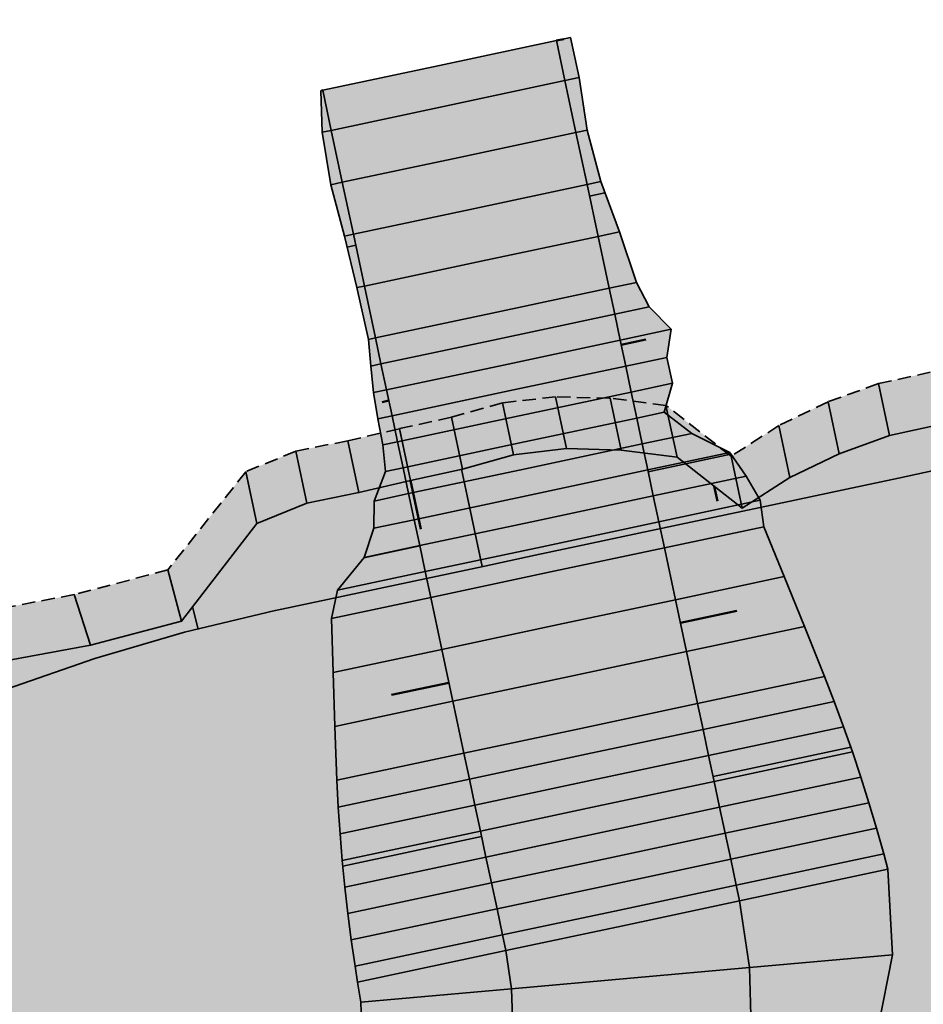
# Model space of a CAD drawing. Header units: metres. Extents: x 203098 to 221755, y 395694 to 403071.
# Tile 37 of 72: x 204252 to 204269, y 395814 to 395832. Entities that reach past the tile are written whole.
import ezdxf

# ---------------------------------------------------------------- set-up
doc = ezdxf.new("R2010")
doc.units = ezdxf.units.M
doc.linetypes.add('DASHED2', pattern=[0.375, 0.25, -0.125])
doc.layers.add('C3D-CORRIDOR', color=7, linetype='Continuous')
for name, color, linetype, lineweight in [('N-WA-GR-GRAS-V', 61, 'Continuous', 18), ('N-WA-GW-AFWERKEN_INZAAIEN-G', 60, 'Continuous', 35), ('N-WA-GW-DIJK_KRUIN_BINNEN-G', 90, 'Continuous', 35), ('N-WA-GW-DIJK_KRUIN_BUITEN-G', 90, 'Continuous', 35), ('N-WA-GW-DIJK_TEEN_BINNEN-G', 90, 'Continuous', 35), ('N-WA-GW-DIJK_TEEN_BUITEN-G', 90, 'Continuous', 35), ('N-WA-GW-WATERBODEM-G', 122, 'Continuous', 35), ('N-WA-KG-ONDERHOUDGRENS_WATERSCHAP-G', 170, 'DASHED2', 35), ('N-WA-VH-VERHARDING_GRASBETONSTEEN-G', 102, 'Continuous', 35), ('N-WA-VH-VERHARDING_GRASBETONSTEEN-V', 75, 'Continuous', 18)]:
    doc.layers.add(name, color=color, linetype=linetype, lineweight=lineweight)
doc.layers.add('N-WA-GW-WATERBODEM-V', color=7, linetype='Continuous', lineweight=35, true_color=0x00cc99)

# ---------------------------------------------------------------- blocks, each defined once
blk = doc.blocks.new('*U381')
at = {"layer": 'N-WA-GR-GRAS-V', "linetype": 'Continuous', "lineweight": 18}
for points in [[(204262.379, 395831.735), (204262.542, 395830.98), (204262.694, 395829.99), (204262.95, 395829.022), (204263.3, 395828.074), (204263.62, 395827.119), (204263.859, 395826.659), (204264.276, 395826.237), (204264.196, 395825.708), (204264.304, 395825.22), (204264.147, 395824.676), (204264.665, 395824.275), (204265.38, 395823.916), (204265.691, 395823.471), (204265.95, 395823.015), (204266.019, 395822.518), (204266.402, 395821.577), (204266.786, 395820.637), (204267.167, 395819.695), (204267.348, 395819.223), (204267.522, 395818.748), (204267.689, 395818.273), (204267.848, 395817.795), (204267.999, 395817.316), (204268.143, 395816.836), (204268.28, 395816.354), (204268.359, 395816.063), (204265.564, 395815.468), (204265.502, 395815.762), (204265.398, 395816.251), (204265.293, 395816.741), (204265.189, 395817.23), (204265.085, 395817.719), (204264.981, 395818.208), (204264.877, 395818.697), (204264.773, 395819.186), (204264.565, 395820.164), (204264.357, 395821.142), (204264.149, 395822.12), (204264.045, 395822.609), (204263.94, 395823.098), (204263.836, 395823.587), (204263.732, 395824.076), (204263.628, 395824.565), (204263.524, 395825.054), (204263.42, 395825.543), (204263.316, 395826.032), (204263.212, 395826.521), (204263.108, 395827.011), (204262.9, 395827.989), (204262.691, 395828.967), (204262.483, 395829.945), (204262.275, 395830.923), (204262.114, 395831.679), (204262.379, 395831.735)], [(204257.713, 395830.742), (204257.874, 395829.986), (204258.082, 395829.008), (204258.29, 395828.03), (204258.498, 395827.052), (204258.706, 395826.074), (204258.81, 395825.585), (204258.915, 395825.096), (204259.019, 395824.607), (204259.123, 395824.118), (204259.227, 395823.629), (204259.331, 395823.14), (204259.435, 395822.65), (204259.539, 395822.161), (204259.643, 395821.672), (204259.747, 395821.183), (204259.955, 395820.205), (204260.163, 395819.227), (204260.372, 395818.249), (204260.476, 395817.76), (204260.58, 395817.271), (204260.684, 395816.782), (204260.788, 395816.293), (204260.892, 395815.804), (204260.996, 395815.315), (204261.1, 395814.826), (204261.163, 395814.531), (204258.368, 395813.936), (204258.322, 395814.234), (204258.25, 395814.73), (204258.186, 395815.228), (204258.13, 395815.727), (204258.081, 395816.228), (204258.039, 395816.73), (204258.005, 395817.234), (204257.978, 395817.74), (204257.942, 395818.754), (204257.91, 395819.77), (204257.876, 395820.785), (204257.991, 395821.321), (204258.493, 395821.939), (204258.678, 395822.489), (204258.679, 395823.001), (204258.896, 395823.558), (204258.845, 395824.058), (204258.752, 395824.55), (204258.671, 395825.044), (204258.616, 395825.543), (204258.572, 395826.045), (204258.356, 395827.022), (204258.123, 395827.995), (204257.863, 395828.961), (204257.705, 395829.95), (204257.675, 395830.734), (204257.713, 395830.742)], [(204268.359, 395816.063), (204268.448, 395814.449), (204268.132, 395812.862), (204267.438, 395812.039), (204266.934, 395811.476), (204265.803, 395810.315), (204265.63, 395810.15), (204265.343, 395810.237), (204265.399, 395810.429), (204265.67, 395811.672), (204265.74, 395812.213), (204265.789, 395812.939), (204265.753, 395814.21), (204265.564, 395815.468), (204268.359, 395816.063)], [(204261.163, 395814.531), (204261.271, 395813.812), (204261.291, 395813.086), (204261.263, 395812.671), (204261.223, 395812.362), (204261.069, 395811.652), (204261.037, 395811.542), (204258.317, 395812.366), (204258.334, 395812.424), (204258.414, 395812.798), (204258.434, 395812.961), (204258.446, 395813.179), (204258.43, 395813.56), (204258.368, 395813.936), (204261.163, 395814.531)]]:
    blk.add_hatch(color=61, dxfattribs=at).paths.add_polyline_path(points, flags=0)
at = {"layer": 'N-WA-VH-VERHARDING_GRASBETONSTEEN-V', "linetype": 'Continuous', "lineweight": 18}
for points in [[(204262.114, 395831.679), (204262.275, 395830.923), (204262.483, 395829.945), (204262.691, 395828.967), (204262.9, 395827.989), (204263.108, 395827.011), (204263.212, 395826.521), (204263.316, 395826.032), (204263.42, 395825.543), (204263.524, 395825.054), (204263.628, 395824.565), (204263.732, 395824.076), (204263.836, 395823.587), (204263.94, 395823.098), (204264.045, 395822.609), (204264.149, 395822.12), (204264.357, 395821.142), (204264.565, 395820.164), (204264.773, 395819.186), (204264.877, 395818.697), (204264.981, 395818.208), (204265.085, 395817.719), (204265.189, 395817.23), (204265.293, 395816.741), (204265.398, 395816.251), (204265.502, 395815.762), (204265.564, 395815.468), (204263.364, 395814.999), (204263.301, 395815.294), (204263.197, 395815.783), (204263.093, 395816.272), (204262.989, 395816.761), (204262.885, 395817.25), (204262.781, 395817.739), (204262.676, 395818.228), (204262.572, 395818.717), (204262.364, 395819.696), (204262.156, 395820.674), (204261.948, 395821.652), (204261.844, 395822.141), (204261.74, 395822.63), (204261.636, 395823.119), (204261.532, 395823.608), (204261.427, 395824.097), (204261.323, 395824.586), (204261.219, 395825.075), (204261.115, 395825.564), (204261.011, 395826.053), (204260.907, 395826.542), (204260.699, 395827.52), (204260.491, 395828.498), (204260.283, 395829.476), (204260.074, 395830.455), (204259.914, 395831.21), (204262.114, 395831.679)], [(204259.914, 395831.21), (204260.074, 395830.455), (204260.283, 395829.476), (204260.491, 395828.498), (204260.699, 395827.52), (204260.907, 395826.542), (204261.011, 395826.053), (204261.115, 395825.564), (204261.219, 395825.075), (204261.323, 395824.586), (204261.427, 395824.097), (204261.532, 395823.608), (204261.636, 395823.119), (204261.74, 395822.63), (204261.844, 395822.141), (204261.948, 395821.652), (204262.156, 395820.674), (204262.364, 395819.696), (204262.572, 395818.717), (204262.676, 395818.228), (204262.781, 395817.739), (204262.885, 395817.25), (204262.989, 395816.761), (204263.093, 395816.272), (204263.197, 395815.783), (204263.301, 395815.294), (204263.364, 395814.999), (204261.163, 395814.531), (204261.1, 395814.826), (204260.996, 395815.315), (204260.892, 395815.804), (204260.788, 395816.293), (204260.684, 395816.782), (204260.58, 395817.271), (204260.476, 395817.76), (204260.372, 395818.249), (204260.163, 395819.227), (204259.955, 395820.205), (204259.747, 395821.183), (204259.643, 395821.672), (204259.539, 395822.161), (204259.435, 395822.65), (204259.331, 395823.14), (204259.227, 395823.629), (204259.123, 395824.118), (204259.019, 395824.607), (204258.915, 395825.096), (204258.81, 395825.585), (204258.706, 395826.074), (204258.498, 395827.052), (204258.29, 395828.03), (204258.082, 395829.008), (204257.874, 395829.986), (204257.713, 395830.742), (204259.914, 395831.21)], [(204265.564, 395815.468), (204265.753, 395814.21), (204265.789, 395812.939), (204265.74, 395812.213), (204265.67, 395811.672), (204265.399, 395810.429), (204265.343, 395810.237), (204263.19, 395810.89), (204263.234, 395811.041), (204263.447, 395812.017), (204263.501, 395812.442), (204263.54, 395813.012), (204263.512, 395814.011), (204263.364, 395814.999), (204265.564, 395815.468)], [(204263.364, 395814.999), (204263.512, 395814.011), (204263.54, 395813.012), (204263.501, 395812.442), (204263.447, 395812.017), (204263.234, 395811.041), (204263.19, 395810.89), (204261.037, 395811.542), (204261.069, 395811.652), (204261.223, 395812.362), (204261.263, 395812.671), (204261.291, 395813.086), (204261.271, 395813.812), (204261.163, 395814.531), (204263.364, 395814.999)]]:
    blk.add_hatch(color=75, dxfattribs=at).paths.add_polyline_path(points, flags=0)
at = {"layer": 'C3D-CORRIDOR', "color": 7, "linetype": 'Continuous', "lineweight": 50}
for p, q in [((204262.114, 395831.679, 15.477), (204262.247, 395831.707, 15.432)), ((204257.713, 395830.742, 15.477), (204257.694, 395830.738, 15.471)), ((204263.334, 395825.945, 15.484), (204263.798, 395826.044, 15.326)), ((204258.957, 395824.894, 15.487), (204258.831, 395824.867, 15.444)), ((204264.45, 395820.705, 15.846), (204265.512, 395820.931, 15.485)), ((204260.089, 395819.577, 15.866), (204259.01, 395819.348, 15.498))]:
    blk.add_line(p, q, dxfattribs=at)
at = {"layer": 'C3D-CORRIDOR', "color": 7, "linetype": 'Continuous', "lineweight": 35}
for p, q in [((204262.738, 395828.749, 15.477), (204263.027, 395828.811, 15.378)), ((204258.334, 395827.822, 15.477), (204258.173, 395827.787, 15.422)), ((204263.844, 395823.552, 15.585), (204265.402, 395823.884, 15.054)), ((204259.541, 395822.154, 15.618), (204258.485, 395821.929, 15.258)), ((204265.066, 395817.808, 16.124), (204267.658, 395818.36, 15.241)), ((204260.706, 395816.679, 16.14), (204258.091, 395816.123, 15.249))]:
    blk.add_line(p, q, dxfattribs=at)
at = {"layer": 'N-WA-GW-AFWERKEN_INZAAIEN-G', "color": 60, "linetype": 'Continuous', "lineweight": 35}
for p, q in [((204262.114, 395831.679, 15.477), (204262.379, 395831.735, 15.387)), ((204262.275, 395830.923, 15.477), (204262.542, 395830.98, 15.386)), ((204257.713, 395830.742, 15.477), (204257.675, 395830.734, 15.464)), ((204257.874, 395829.986, 15.477), (204257.705, 395829.95, 15.42)), ((204262.483, 395829.945, 15.477), (204262.694, 395829.99, 15.406)), ((204258.082, 395829.008, 15.477), (204257.863, 395828.961, 15.403)), ((204262.691, 395828.967, 15.477), (204262.95, 395829.022, 15.389)), ((204262.9, 395827.989, 15.477), (204263.3, 395828.074, 15.341)), ((204258.29, 395828.03, 15.477), (204258.123, 395827.995, 15.42)), ((204263.108, 395827.011, 15.477), (204263.62, 395827.119, 15.303)), ((204258.498, 395827.052, 15.477), (204258.356, 395827.022, 15.429)), ((204263.212, 395826.521, 15.478), (204263.859, 395826.659, 15.257)), ((204263.316, 395826.032, 15.483), (204264.276, 395826.237, 15.155)), ((204258.706, 395826.074, 15.477), (204258.572, 395826.045, 15.431)), ((204263.42, 395825.543, 15.493), (204264.196, 395825.708, 15.228)), ((204258.81, 395825.585, 15.478), (204258.616, 395825.543, 15.411)), ((204258.915, 395825.096, 15.483), (204258.671, 395825.044, 15.4)), ((204263.524, 395825.054, 15.507), (204264.304, 395825.22, 15.242)), ((204259.019, 395824.607, 15.493), (204258.752, 395824.55, 15.402)), ((204263.628, 395824.565, 15.527), (204264.147, 395824.676, 15.35)), ((204263.732, 395824.076, 15.552), (204264.665, 395824.275, 15.235)), ((204259.123, 395824.118, 15.507), (204258.845, 395824.058, 15.413)), ((204263.836, 395823.587, 15.582), (204265.38, 395823.916, 15.056)), ((204259.227, 395823.629, 15.527), (204258.896, 395823.558, 15.415)), ((204263.94, 395823.098, 15.617), (204265.691, 395823.471, 15.021)), ((204259.331, 395823.14, 15.552), (204258.679, 395823.001, 15.33)), ((204264.045, 395822.609, 15.657), (204265.95, 395823.015, 15.008)), ((204259.435, 395822.65, 15.582), (204258.678, 395822.489, 15.324)), ((204264.149, 395822.12, 15.702), (204266.019, 395822.518, 15.065)), ((204259.539, 395822.161, 15.617), (204258.493, 395821.939, 15.261)), ((204259.643, 395821.672, 15.657), (204257.991, 395821.321, 15.094)), ((204264.357, 395821.142, 15.802), (204266.402, 395821.577, 15.105)), ((204259.747, 395821.183, 15.702), (204257.876, 395820.785, 15.065)), ((204264.565, 395820.164, 15.902), (204266.786, 395820.637, 15.145)), ((204259.955, 395820.205, 15.802), (204257.91, 395819.77, 15.105)), ((204264.773, 395819.186, 16.001), (204267.167, 395819.695, 15.185)), ((204260.163, 395819.227, 15.902), (204257.942, 395818.754, 15.145)), ((204264.877, 395818.697, 16.047), (204267.348, 395819.223, 15.205)), ((204264.981, 395818.208, 16.091), (204267.522, 395818.748, 15.225)), ((204260.372, 395818.249, 16.001), (204257.978, 395817.74, 15.185)), ((204265.085, 395817.719, 16.132), (204267.689, 395818.273, 15.245)), ((204260.476, 395817.76, 16.047), (204258.005, 395817.234, 15.205)), ((204265.189, 395817.23, 16.171), (204267.848, 395817.795, 15.265)), ((204265.293, 395816.741, 16.207), (204267.999, 395817.316, 15.285)), ((204260.58, 395817.271, 16.091), (204258.039, 395816.73, 15.225)), ((204260.684, 395816.782, 16.132), (204258.081, 395816.228, 15.245)), ((204265.398, 395816.251, 16.24), (204268.143, 395816.836, 15.305)), ((204265.502, 395815.762, 16.272), (204268.28, 395816.354, 15.325)), ((204260.788, 395816.293, 16.171), (204258.13, 395815.727, 15.265)), ((204265.564, 395815.468, 16.289), (204268.359, 395816.063, 15.337)), ((204265.564, 395815.468, 16.289), (204268.359, 395816.063, 15.337)), ((204260.892, 395815.804, 16.207), (204258.186, 395815.228, 15.285)), ((204260.996, 395815.315, 16.24), (204258.25, 395814.73, 15.305)), ((204261.1, 395814.826, 16.272), (204258.322, 395814.234, 15.325)), ((204261.163, 395814.531, 16.289), (204258.368, 395813.936, 15.337)), ((204261.163, 395814.531, 16.289), (204258.368, 395813.936, 15.337)), ((204265.753, 395814.21, 16.303), (204268.448, 395814.449, 15.401)), ((204261.271, 395813.812, 16.303), (204258.43, 395813.56, 15.352))]:
    blk.add_line(p, q, dxfattribs=at)
at = {"layer": 'N-WA-GW-DIJK_KRUIN_BINNEN-G', "color": 90, "linetype": 'Continuous', "lineweight": 35}
for p, q in [((204257.713, 395830.742, 15.477), (204257.874, 395829.986, 15.477)), ((204257.874, 395829.986, 15.477), (204258.082, 395829.008, 15.477)), ((204258.082, 395829.008, 15.477), (204258.29, 395828.03, 15.477)), ((204258.29, 395828.03, 15.477), (204258.498, 395827.052, 15.477)), ((204258.498, 395827.052, 15.477), (204258.706, 395826.074, 15.477)), ((204258.706, 395826.074, 15.477), (204258.81, 395825.585, 15.478)), ((204258.81, 395825.585, 15.478), (204258.915, 395825.096, 15.483)), ((204258.915, 395825.096, 15.483), (204259.019, 395824.607, 15.493)), ((204259.019, 395824.607, 15.493), (204259.123, 395824.118, 15.507)), ((204259.123, 395824.118, 15.507), (204259.227, 395823.629, 15.527)), ((204259.227, 395823.629, 15.527), (204259.331, 395823.14, 15.552)), ((204259.331, 395823.14, 15.552), (204259.435, 395822.65, 15.582)), ((204259.435, 395822.65, 15.582), (204259.539, 395822.161, 15.617)), ((204259.539, 395822.161, 15.617), (204259.643, 395821.672, 15.657)), ((204259.643, 395821.672, 15.657), (204259.747, 395821.183, 15.702)), ((204259.747, 395821.183, 15.702), (204259.955, 395820.205, 15.802)), ((204259.955, 395820.205, 15.802), (204260.163, 395819.227, 15.902)), ((204260.163, 395819.227, 15.902), (204260.372, 395818.249, 16.001)), ((204260.372, 395818.249, 16.001), (204260.476, 395817.76, 16.047)), ((204260.476, 395817.76, 16.047), (204260.58, 395817.271, 16.091)), ((204260.58, 395817.271, 16.091), (204260.684, 395816.782, 16.132)), ((204260.684, 395816.782, 16.132), (204260.788, 395816.293, 16.171)), ((204260.788, 395816.293, 16.171), (204260.892, 395815.804, 16.207)), ((204260.892, 395815.804, 16.207), (204260.996, 395815.315, 16.24)), ((204260.996, 395815.315, 16.24), (204261.1, 395814.826, 16.272)), ((204261.1, 395814.826, 16.272), (204261.163, 395814.531, 16.289)), ((204261.163, 395814.531, 16.289), (204261.271, 395813.812, 16.303)), ((204261.271, 395813.812, 16.303), (204261.291, 395813.086, 16.316))]:
    blk.add_line(p, q, dxfattribs=at)
at = {"layer": 'N-WA-GW-DIJK_KRUIN_BUITEN-G', "color": 90, "linetype": 'Continuous', "lineweight": 35}
for p, q in [((204262.114, 395831.679, 15.477), (204262.275, 395830.923, 15.477)), ((204262.275, 395830.923, 15.477), (204262.483, 395829.945, 15.477)), ((204262.483, 395829.945, 15.477), (204262.691, 395828.967, 15.477)), ((204262.691, 395828.967, 15.477), (204262.9, 395827.989, 15.477)), ((204262.9, 395827.989, 15.477), (204263.108, 395827.011, 15.477)), ((204263.108, 395827.011, 15.477), (204263.212, 395826.521, 15.478)), ((204263.212, 395826.521, 15.478), (204263.316, 395826.032, 15.483)), ((204263.316, 395826.032, 15.483), (204263.42, 395825.543, 15.493)), ((204263.42, 395825.543, 15.493), (204263.524, 395825.054, 15.507)), ((204263.524, 395825.054, 15.507), (204263.628, 395824.565, 15.527)), ((204263.628, 395824.565, 15.527), (204263.732, 395824.076, 15.552)), ((204263.732, 395824.076, 15.552), (204263.836, 395823.587, 15.582)), ((204263.836, 395823.587, 15.582), (204263.94, 395823.098, 15.617)), ((204263.94, 395823.098, 15.617), (204264.045, 395822.609, 15.657)), ((204264.045, 395822.609, 15.657), (204264.149, 395822.12, 15.702)), ((204264.149, 395822.12, 15.702), (204264.357, 395821.142, 15.802)), ((204264.357, 395821.142, 15.802), (204264.565, 395820.164, 15.902)), ((204264.565, 395820.164, 15.902), (204264.773, 395819.186, 16.001)), ((204264.773, 395819.186, 16.001), (204264.877, 395818.697, 16.047)), ((204264.877, 395818.697, 16.047), (204264.981, 395818.208, 16.091)), ((204264.981, 395818.208, 16.091), (204265.085, 395817.719, 16.132)), ((204265.085, 395817.719, 16.132), (204265.189, 395817.23, 16.171)), ((204265.189, 395817.23, 16.171), (204265.293, 395816.741, 16.207)), ((204265.293, 395816.741, 16.207), (204265.398, 395816.251, 16.24)), ((204265.398, 395816.251, 16.24), (204265.502, 395815.762, 16.272)), ((204265.502, 395815.762, 16.272), (204265.564, 395815.468, 16.289)), ((204265.564, 395815.468, 16.289), (204265.753, 395814.21, 16.303)), ((204265.753, 395814.21, 16.303), (204265.789, 395812.939, 16.316))]:
    blk.add_line(p, q, dxfattribs=at)
at = {"layer": 'N-WA-GW-DIJK_TEEN_BINNEN-G', "color": 90, "linetype": 'Continuous', "lineweight": 35}
for p, q in [((204257.675, 395830.734, 15.464), (204257.705, 395829.95, 15.42)), ((204257.705, 395829.95, 15.42), (204257.863, 395828.961, 15.403)), ((204257.863, 395828.961, 15.403), (204258.123, 395827.995, 15.42)), ((204258.123, 395827.995, 15.42), (204258.356, 395827.022, 15.429)), ((204258.356, 395827.022, 15.429), (204258.572, 395826.045, 15.431)), ((204258.572, 395826.045, 15.431), (204258.616, 395825.543, 15.411)), ((204258.616, 395825.543, 15.411), (204258.671, 395825.044, 15.4)), ((204258.671, 395825.044, 15.4), (204258.752, 395824.55, 15.402)), ((204258.752, 395824.55, 15.402), (204258.845, 395824.058, 15.413)), ((204258.845, 395824.058, 15.413), (204258.896, 395823.558, 15.415)), ((204258.896, 395823.558, 15.415), (204258.679, 395823.001, 15.33)), ((204258.679, 395823.001, 15.33), (204258.678, 395822.489, 15.324)), ((204258.678, 395822.489, 15.324), (204258.493, 395821.939, 15.261)), ((204258.493, 395821.939, 15.261), (204257.991, 395821.321, 15.094)), ((204257.991, 395821.321, 15.094), (204257.876, 395820.785, 15.065)), ((204257.876, 395820.785, 15.065), (204257.91, 395819.77, 15.105)), ((204257.91, 395819.77, 15.105), (204257.942, 395818.754, 15.145)), ((204257.942, 395818.754, 15.145), (204257.978, 395817.74, 15.185)), ((204257.978, 395817.74, 15.185), (204258.005, 395817.234, 15.205)), ((204258.005, 395817.234, 15.205), (204258.039, 395816.73, 15.225)), ((204258.039, 395816.73, 15.225), (204258.081, 395816.228, 15.245)), ((204258.081, 395816.228, 15.245), (204258.13, 395815.727, 15.265)), ((204258.13, 395815.727, 15.265), (204258.186, 395815.228, 15.285)), ((204258.186, 395815.228, 15.285), (204258.25, 395814.73, 15.305)), ((204258.25, 395814.73, 15.305), (204258.322, 395814.234, 15.325)), ((204258.322, 395814.234, 15.325), (204258.368, 395813.936, 15.337)), ((204258.368, 395813.936, 15.337), (204258.43, 395813.56, 15.352)), ((204258.43, 395813.56, 15.352), (204258.446, 395813.179, 15.367))]:
    blk.add_line(p, q, dxfattribs=at)
at = {"layer": 'N-WA-GW-DIJK_TEEN_BUITEN-G', "color": 90, "linetype": 'Continuous', "lineweight": 35}
for p, q in [((204262.379, 395831.735, 15.387), (204262.542, 395830.98, 15.386)), ((204262.542, 395830.98, 15.386), (204262.694, 395829.99, 15.406)), ((204262.694, 395829.99, 15.406), (204262.95, 395829.022, 15.389)), ((204262.95, 395829.022, 15.389), (204263.3, 395828.074, 15.341)), ((204263.3, 395828.074, 15.341), (204263.62, 395827.119, 15.303)), ((204263.62, 395827.119, 15.303), (204263.859, 395826.659, 15.257)), ((204263.859, 395826.659, 15.257), (204264.276, 395826.237, 15.155)), ((204264.276, 395826.237, 15.155), (204264.196, 395825.708, 15.228)), ((204264.196, 395825.708, 15.228), (204264.304, 395825.22, 15.242)), ((204264.304, 395825.22, 15.242), (204264.147, 395824.676, 15.35)), ((204264.147, 395824.676, 15.35), (204264.665, 395824.275, 15.235)), ((204264.665, 395824.275, 15.235), (204265.38, 395823.916, 15.056)), ((204265.38, 395823.916, 15.056), (204265.691, 395823.471, 15.021)), ((204265.691, 395823.471, 15.021), (204265.95, 395823.015, 15.008)), ((204265.95, 395823.015, 15.008), (204266.019, 395822.518, 15.065)), ((204266.019, 395822.518, 15.065), (204266.402, 395821.577, 15.105)), ((204266.402, 395821.577, 15.105), (204266.786, 395820.637, 15.145)), ((204266.786, 395820.637, 15.145), (204267.167, 395819.695, 15.185)), ((204267.167, 395819.695, 15.185), (204267.348, 395819.223, 15.205)), ((204267.348, 395819.223, 15.205), (204267.522, 395818.748, 15.225)), ((204267.522, 395818.748, 15.225), (204267.689, 395818.273, 15.245)), ((204267.689, 395818.273, 15.245), (204267.848, 395817.795, 15.265)), ((204267.848, 395817.795, 15.265), (204267.999, 395817.316, 15.285)), ((204267.999, 395817.316, 15.285), (204268.143, 395816.836, 15.305)), ((204268.143, 395816.836, 15.305), (204268.28, 395816.354, 15.325)), ((204268.28, 395816.354, 15.325), (204268.359, 395816.063, 15.337)), ((204268.359, 395816.063, 15.337), (204268.448, 395814.449, 15.401)), ((204268.448, 395814.449, 15.401), (204268.132, 395812.862, 15.534))]:
    blk.add_line(p, q, dxfattribs=at)
at = {"layer": 'N-WA-VH-VERHARDING_GRASBETONSTEEN-G', "color": 102, "linetype": 'Continuous', "lineweight": 35}
for p, q in [((204259.914, 395831.21, 15.477), (204262.114, 395831.679, 15.477)), ((204259.914, 395831.21, 15.477), (204257.713, 395830.742, 15.477)), ((204260.074, 395830.455, 15.477), (204262.275, 395830.923, 15.477)), ((204260.074, 395830.455, 15.477), (204257.874, 395829.986, 15.477)), ((204260.283, 395829.476, 15.477), (204262.483, 395829.945, 15.477)), ((204260.283, 395829.476, 15.477), (204258.082, 395829.008, 15.477)), ((204260.491, 395828.498, 15.477), (204262.691, 395828.967, 15.477)), ((204260.491, 395828.498, 15.477), (204258.29, 395828.03, 15.477)), ((204260.699, 395827.52, 15.477), (204262.9, 395827.989, 15.477)), ((204260.699, 395827.52, 15.477), (204258.498, 395827.052, 15.477)), ((204260.907, 395826.542, 15.477), (204263.108, 395827.011, 15.477)), ((204260.907, 395826.542, 15.477), (204258.706, 395826.074, 15.477)), ((204261.011, 395826.053, 15.478), (204263.212, 395826.521, 15.478)), ((204261.011, 395826.053, 15.478), (204258.81, 395825.585, 15.478)), ((204261.115, 395825.564, 15.483), (204263.316, 395826.032, 15.483)), ((204261.115, 395825.564, 15.483), (204258.915, 395825.096, 15.483)), ((204261.219, 395825.075, 15.493), (204263.42, 395825.543, 15.493)), ((204261.219, 395825.075, 15.493), (204259.019, 395824.607, 15.493)), ((204261.323, 395824.586, 15.507), (204263.524, 395825.054, 15.507)), ((204261.323, 395824.586, 15.507), (204259.123, 395824.118, 15.507)), ((204261.427, 395824.097, 15.527), (204263.628, 395824.565, 15.527)), ((204261.427, 395824.097, 15.527), (204259.227, 395823.629, 15.527)), ((204261.532, 395823.608, 15.552), (204263.732, 395824.076, 15.552)), ((204261.532, 395823.608, 15.552), (204259.331, 395823.14, 15.552)), ((204261.636, 395823.119, 15.582), (204263.836, 395823.587, 15.582)), ((204261.636, 395823.119, 15.582), (204259.435, 395822.65, 15.582)), ((204261.74, 395822.63, 15.617), (204263.94, 395823.098, 15.617)), ((204261.74, 395822.63, 15.617), (204259.539, 395822.161, 15.617)), ((204261.844, 395822.141, 15.657), (204264.045, 395822.609, 15.657)), ((204261.844, 395822.141, 15.657), (204259.643, 395821.672, 15.657)), ((204261.948, 395821.652, 15.702), (204264.149, 395822.12, 15.702)), ((204261.948, 395821.652, 15.702), (204259.747, 395821.183, 15.702)), ((204262.156, 395820.674, 15.802), (204264.357, 395821.142, 15.802)), ((204262.156, 395820.674, 15.802), (204259.955, 395820.205, 15.802)), ((204262.364, 395819.696, 15.902), (204264.565, 395820.164, 15.902)), ((204262.364, 395819.696, 15.902), (204260.163, 395819.227, 15.902)), ((204262.572, 395818.717, 16.001), (204264.773, 395819.186, 16.001)), ((204262.572, 395818.717, 16.001), (204260.372, 395818.249, 16.001)), ((204262.676, 395818.228, 16.047), (204264.877, 395818.697, 16.047)), ((204262.676, 395818.228, 16.047), (204260.476, 395817.76, 16.047)), ((204262.781, 395817.739, 16.091), (204264.981, 395818.208, 16.091)), ((204262.781, 395817.739, 16.091), (204260.58, 395817.271, 16.091)), ((204262.885, 395817.25, 16.132), (204265.085, 395817.719, 16.132)), ((204262.885, 395817.25, 16.132), (204260.684, 395816.782, 16.132)), ((204262.989, 395816.761, 16.171), (204265.189, 395817.23, 16.171)), ((204262.989, 395816.761, 16.171), (204260.788, 395816.293, 16.171)), ((204263.093, 395816.272, 16.207), (204265.293, 395816.741, 16.207)), ((204263.093, 395816.272, 16.207), (204260.892, 395815.804, 16.207)), ((204263.197, 395815.783, 16.24), (204265.398, 395816.251, 16.24)), ((204263.197, 395815.783, 16.24), (204260.996, 395815.315, 16.24)), ((204263.301, 395815.294, 16.272), (204265.502, 395815.762, 16.272)), ((204263.364, 395814.999, 16.289), (204265.564, 395815.468, 16.289)), ((204263.364, 395814.999, 16.289), (204265.564, 395815.468, 16.289)), ((204263.301, 395815.294, 16.272), (204261.1, 395814.826, 16.272)), ((204263.364, 395814.999, 16.289), (204261.163, 395814.531, 16.289)), ((204263.364, 395814.999, 16.289), (204261.163, 395814.531, 16.289)), ((204263.512, 395814.011, 16.303), (204265.753, 395814.21, 16.303)), ((204263.512, 395814.011, 16.303), (204261.271, 395813.812, 16.303))]:
    blk.add_line(p, q, dxfattribs=at)

msp = doc.modelspace()

# ---------------------------------------------------------------- hatches: boundary and pattern name
at = {"layer": 'N-WA-GR-GRAS-V', "linetype": 'Continuous', "lineweight": 18}
for points in [[(204361.631, 395843.242), (204361.478, 395843.21), (204360.5, 395843.002), (204359.522, 395842.794), (204358.544, 395842.585), (204357.566, 395842.377), (204356.588, 395842.169), (204355.61, 395841.961), (204354.632, 395841.753), (204353.654, 395841.545), (204352.675, 395841.337), (204351.697, 395841.128), (204350.719, 395840.92), (204349.741, 395840.712), (204348.763, 395840.504), (204347.785, 395840.296), (204346.807, 395840.088), (204345.829, 395839.879), (204344.851, 395839.671), (204343.873, 395839.463), (204342.894, 395839.255), (204341.916, 395839.047), (204340.938, 395838.839), (204339.96, 395838.63), (204338.982, 395838.422), (204338.004, 395838.214), (204337.026, 395838.006), (204336.048, 395837.798), (204335.07, 395837.59), (204334.092, 395837.381), (204333.114, 395837.173), (204332.135, 395836.965), (204331.157, 395836.757), (204330.179, 395836.549), (204329.201, 395836.341), (204328.223, 395836.133), (204327.245, 395835.924), (204326.267, 395835.716), (204325.289, 395835.508), (204324.311, 395835.3), (204323.333, 395835.092), (204322.354, 395834.884), (204321.376, 395834.675), (204320.398, 395834.467), (204319.42, 395834.259), (204318.442, 395834.051), (204317.464, 395833.843), (204316.486, 395833.635), (204315.508, 395833.426), (204314.53, 395833.218), (204313.552, 395833.01), (204312.574, 395832.802), (204311.595, 395832.594), (204310.617, 395832.386), (204309.639, 395832.177), (204308.661, 395831.969), (204307.683, 395831.761), (204306.705, 395831.553), (204305.727, 395831.345), (204304.749, 395831.137), (204303.771, 395830.929), (204302.793, 395830.72), (204301.815, 395830.512), (204300.836, 395830.304), (204299.858, 395830.096), (204298.88, 395829.888), (204297.902, 395829.68), (204296.924, 395829.471), (204295.946, 395829.263), (204294.968, 395829.055), (204293.99, 395828.847), (204293.012, 395828.639), (204292.034, 395828.431), (204291.055, 395828.222), (204290.077, 395828.014), (204289.099, 395827.806), (204288.121, 395827.598), (204287.143, 395827.39), (204286.165, 395827.182), (204285.187, 395826.974), (204284.209, 395826.765), (204283.231, 395826.557), (204282.253, 395826.349), (204281.275, 395826.141), (204280.296, 395825.933), (204279.318, 395825.725), (204278.34, 395825.516), (204277.362, 395825.308), (204276.384, 395825.1), (204275.406, 395824.892), (204274.428, 395824.684), (204273.45, 395824.476), (204272.472, 395824.267), (204271.494, 395824.059), (204270.515, 395823.851), (204269.537, 395823.643), (204268.559, 395823.435), (204267.581, 395823.227), (204266.603, 395823.018), (204265.625, 395822.81), (204264.647, 395822.602), (204263.669, 395822.394), (204262.691, 395822.186), (204261.713, 395821.978), (204260.735, 395821.77), (204259.756, 395821.561), (204259.368, 395823.386), (204260.344, 395823.603), (204261.309, 395823.874), (204262.307, 395823.988), (204263.336, 395823.96), (204264.386, 395823.826), (204265.613, 395822.867), (204266.512, 395823.446), (204267.439, 395823.893), (204268.389, 395824.235), (204269.365, 395824.451), (204270.33, 395824.724), (204271.309, 395824.927), (204272.288, 395825.129), (204273.269, 395825.323), (204274.262, 395825.461), (204275.22, 395825.765), (204276.189, 395826.016), (204277.159, 395826.263), (204278.137, 395826.472), (204279.1, 395826.752), (204280.075, 395826.973), (204281.037, 395827.259), (204281.995, 395827.562), (204282.932, 395827.962), (204283.875, 395828.332), (204284.789, 395828.842), (204285.688, 395829.422), (204286.584, 395830.017), (204287.504, 395830.496), (204288.42, 395831), (204289.388, 395831.255), (204290.387, 395831.363), (204291.362, 395831.587), (204292.317, 395831.902), (204293.306, 395832.058), (204294.236, 395832.495), (204295.197, 395832.781), (204296.16, 395833.06), (204297.178, 395833.084), (204298.165, 395833.247), (204299.121, 395833.563), (204300.095, 395833.789), (204301.052, 395834.094), (204302.03, 395834.302), (204302.999, 395834.554), (204303.972, 395834.785), (204304.928, 395835.098), (204305.912, 395835.28), (204306.889, 395835.495), (204307.861, 395835.731), (204308.845, 395835.91), (204309.828, 395836.095), (204310.793, 395836.363), (204311.759, 395836.631), (204312.711, 395836.96), (204313.683, 395837.195), (204314.672, 395837.352), (204315.636, 395837.627), (204316.625, 395837.787), (204317.588, 395838.062), (204318.526, 395838.459), (204319.565, 395838.384), (204320.687, 395837.916), (204321.787, 395837.549), (204322.646, 395838.316), (204323.625, 395838.521), (204324.605, 395838.721), (204325.599, 395838.852), (204326.601, 395838.952), (204327.579, 395839.161), (204328.557, 395839.37), (204329.513, 395839.68), (204330.477, 395839.953), (204331.466, 395840.112), (204332.451, 395840.286), (204333.435, 395840.467), (204334.417, 395840.657), (204335.407, 395840.81), (204336.396, 395840.966), (204337.366, 395841.212), (204338.346, 395841.413), (204339.311, 395841.683), (204340.294, 395841.868), (204341.29, 395841.989), (204342.284, 395842.123), (204343.279, 395842.251), (204344.26, 395842.447), (204345.249, 395842.604), (204346.23, 395842.799), (204347.189, 395843.095), (204348.177, 395843.255), (204349.156, 395843.46), (204350.131, 395843.682), (204351.108, 395843.899), (204352.073, 395844.167), (204353.038, 395844.437), (204354.006, 395844.692), (204354.987, 395844.888), (204355.963, 395845.104), (204356.94, 395845.321), (204357.916, 395845.537), (204358.892, 395845.753), (204359.869, 395845.969), (204360.845, 395846.185), (204360.997, 395846.219), (204361.631, 395843.242)], [(204363.712, 395833.461), (204363.56, 395833.429), (204362.582, 395833.221), (204361.604, 395833.013), (204360.626, 395832.805), (204359.648, 395832.596), (204358.669, 395832.388), (204357.691, 395832.18), (204356.713, 395831.972), (204355.735, 395831.764), (204354.757, 395831.556), (204353.779, 395831.347), (204352.801, 395831.139), (204351.823, 395830.931), (204350.845, 395830.723), (204349.867, 395830.515), (204348.888, 395830.307), (204347.91, 395830.098), (204346.932, 395829.89), (204345.954, 395829.682), (204344.976, 395829.474), (204343.998, 395829.266), (204343.02, 395829.058), (204342.042, 395828.849), (204341.064, 395828.641), (204340.086, 395828.433), (204339.108, 395828.225), (204338.129, 395828.017), (204337.151, 395827.809), (204336.173, 395827.601), (204335.195, 395827.392), (204334.217, 395827.184), (204333.239, 395826.976), (204332.261, 395826.768), (204331.283, 395826.56), (204330.305, 395826.352), (204329.327, 395826.143), (204328.348, 395825.935), (204327.37, 395825.727), (204326.392, 395825.519), (204325.414, 395825.311), (204324.436, 395825.103), (204323.458, 395824.894), (204322.48, 395824.686), (204321.502, 395824.478), (204320.524, 395824.27), (204319.546, 395824.062), (204318.568, 395823.854), (204317.589, 395823.646), (204316.611, 395823.437), (204315.633, 395823.229), (204314.655, 395823.021), (204313.677, 395822.813), (204312.699, 395822.605), (204311.721, 395822.397), (204310.743, 395822.188), (204309.765, 395821.98), (204308.787, 395821.772), (204307.808, 395821.564), (204306.83, 395821.356), (204305.852, 395821.148), (204304.874, 395820.939), (204303.896, 395820.731), (204302.918, 395820.523), (204301.94, 395820.315), (204300.962, 395820.107), (204299.984, 395819.899), (204299.006, 395819.69), (204298.028, 395819.482), (204297.049, 395819.274), (204296.071, 395819.066), (204295.093, 395818.858), (204294.115, 395818.65), (204293.137, 395818.442), (204292.159, 395818.233), (204291.181, 395818.025), (204290.203, 395817.817), (204289.225, 395817.609), (204288.247, 395817.401), (204287.268, 395817.193), (204286.29, 395816.984), (204285.312, 395816.776), (204284.334, 395816.568), (204283.356, 395816.36), (204282.378, 395816.152), (204281.4, 395815.944), (204280.422, 395815.735), (204279.444, 395815.527), (204278.466, 395815.319), (204277.488, 395815.111), (204276.509, 395814.903), (204275.531, 395814.695), (204274.553, 395814.486), (204273.575, 395814.278), (204272.597, 395814.07), (204271.619, 395813.862), (204270.641, 395813.654), (204269.663, 395813.446), (204268.685, 395813.238), (204267.707, 395813.029), (204266.728, 395812.821), (204265.75, 395812.613), (204264.772, 395812.405), (204263.794, 395812.197), (204262.816, 395811.989), (204261.838, 395811.78), (204259.756, 395821.561), (204260.735, 395821.77), (204261.713, 395821.978), (204262.691, 395822.186), (204263.669, 395822.394), (204264.647, 395822.602), (204265.625, 395822.81), (204266.603, 395823.018), (204267.581, 395823.227), (204268.559, 395823.435), (204269.537, 395823.643), (204270.515, 395823.851), (204271.494, 395824.059), (204272.472, 395824.267), (204273.45, 395824.476), (204274.428, 395824.684), (204275.406, 395824.892), (204276.384, 395825.1), (204277.362, 395825.308), (204278.34, 395825.516), (204279.318, 395825.725), (204280.296, 395825.933), (204281.275, 395826.141), (204282.253, 395826.349), (204283.231, 395826.557), (204284.209, 395826.765), (204285.187, 395826.974), (204286.165, 395827.182), (204287.143, 395827.39), (204288.121, 395827.598), (204289.099, 395827.806), (204290.077, 395828.014), (204291.055, 395828.222), (204292.034, 395828.431), (204293.012, 395828.639), (204293.99, 395828.847), (204294.968, 395829.055), (204295.946, 395829.263), (204296.924, 395829.471), (204297.902, 395829.68), (204298.88, 395829.888), (204299.858, 395830.096), (204300.836, 395830.304), (204301.815, 395830.512), (204302.793, 395830.72), (204303.771, 395830.929), (204304.749, 395831.137), (204305.727, 395831.345), (204306.705, 395831.553), (204307.683, 395831.761), (204308.661, 395831.969), (204309.639, 395832.177), (204310.617, 395832.386), (204311.595, 395832.594), (204312.574, 395832.802), (204313.552, 395833.01), (204314.53, 395833.218), (204315.508, 395833.426), (204316.486, 395833.635), (204317.464, 395833.843), (204318.442, 395834.051), (204319.42, 395834.259), (204320.398, 395834.467), (204321.376, 395834.675), (204322.354, 395834.884), (204323.333, 395835.092), (204324.311, 395835.3), (204325.289, 395835.508), (204326.267, 395835.716), (204327.245, 395835.924), (204328.223, 395836.133), (204329.201, 395836.341), (204330.179, 395836.549), (204331.157, 395836.757), (204332.135, 395836.965), (204333.114, 395837.173), (204334.092, 395837.381), (204335.07, 395837.59), (204336.048, 395837.798), (204337.026, 395838.006), (204338.004, 395838.214), (204338.982, 395838.422), (204339.96, 395838.63), (204340.938, 395838.839), (204341.916, 395839.047), (204342.894, 395839.255), (204343.873, 395839.463), (204344.851, 395839.671), (204345.829, 395839.879), (204346.807, 395840.088), (204347.785, 395840.296), (204348.763, 395840.504), (204349.741, 395840.712), (204350.719, 395840.92), (204351.697, 395841.128), (204352.675, 395841.337), (204353.654, 395841.545), (204354.632, 395841.753), (204355.61, 395841.961), (204356.588, 395842.169), (204357.566, 395842.377), (204358.544, 395842.585), (204359.522, 395842.794), (204360.5, 395843.002), (204361.478, 395843.21), (204361.631, 395843.242), (204363.712, 395833.461)], [(204259.755, 395821.561), (204258.778, 395821.353), (204257.8, 395821.145), (204256.822, 395820.937), (204256.82, 395820.936), (204255.11, 395820.528), (204253.418, 395820.033), (204251.754, 395819.454), (204250.12, 395818.793), (204250.114, 395818.79), (204248.522, 395818.051), (204246.962, 395817.23), (204245.446, 395816.332), (204243.976, 395815.36), (204243.968, 395815.354), (204242.557, 395814.315), (204241.192, 395813.2), (204239.884, 395812.019), (204238.637, 395810.774), (204238.628, 395810.765), (204237.791, 395809.855), (204237.598, 395809.637), (204237.439, 395809.457), (204235.733, 395810.97), (204235.926, 395811.12), (204236.098, 395811.357), (204237.092, 395812.228), (204237.1, 395812.238), (204238.393, 395813.589), (204239.703, 395814.934), (204241.421, 395815.78), (204242.991, 395816.753), (204243, 395816.758), (204244.621, 395817.648), (204246.316, 395818.387), (204248.041, 395819.022), (204249.754, 395819.618), (204249.761, 395819.62), (204251.564, 395819.959), (204253.338, 395820.285), (204255.054, 395820.739), (204256.471, 395822.575), (204256.473, 395822.577), (204257.413, 395822.964), (204258.394, 395823.159), (204259.367, 395823.386), (204259.755, 395821.561)], [(204261.837, 395811.78), (204260.86, 395811.572), (204259.882, 395811.364), (204258.904, 395811.156), (204258.902, 395811.156), (204257.676, 395810.863), (204256.465, 395810.508), (204255.273, 395810.094), (204254.102, 395809.62), (204254.098, 395809.618), (204252.957, 395809.089), (204251.84, 395808.501), (204250.754, 395807.857), (204249.701, 395807.161), (204249.696, 395807.157), (204248.685, 395806.412), (204247.707, 395805.614), (204246.77, 395804.768), (204245.877, 395803.876), (204245.87, 395803.869), (204245.271, 395803.217), (204245.078, 395803), (204244.918, 395802.82), (204237.439, 395809.457), (204237.598, 395809.637), (204237.791, 395809.855), (204238.628, 395810.765), (204238.637, 395810.774), (204239.884, 395812.019), (204241.192, 395813.2), (204242.557, 395814.315), (204243.968, 395815.354), (204243.976, 395815.36), (204245.446, 395816.332), (204246.962, 395817.23), (204248.522, 395818.051), (204250.114, 395818.79), (204250.12, 395818.793), (204251.754, 395819.454), (204253.418, 395820.033), (204255.11, 395820.528), (204256.82, 395820.936), (204256.822, 395820.937), (204257.8, 395821.145), (204258.778, 395821.353), (204259.755, 395821.561), (204261.837, 395811.78)]]:
    msp.add_hatch(color=61, dxfattribs=at).paths.add_polyline_path(points, flags=0)
at = {"layer": 'N-WA-GW-WATERBODEM-V', "linetype": 'Continuous', "lineweight": 35, "true_color": 0x00cc99}
for points in [[(204360.997, 395846.219), (204360.845, 395846.185), (204359.869, 395845.969), (204358.892, 395845.753), (204357.916, 395845.537), (204356.94, 395845.321), (204355.963, 395845.104), (204354.987, 395844.888), (204354.006, 395844.692), (204353.038, 395844.437), (204352.073, 395844.167), (204351.108, 395843.899), (204350.131, 395843.682), (204349.156, 395843.46), (204348.177, 395843.255), (204347.189, 395843.095), (204346.23, 395842.799), (204345.249, 395842.604), (204344.26, 395842.447), (204343.279, 395842.251), (204342.284, 395842.123), (204341.29, 395841.989), (204340.294, 395841.868), (204339.311, 395841.683), (204338.346, 395841.413), (204337.366, 395841.212), (204336.396, 395840.966), (204335.407, 395840.81), (204334.417, 395840.657), (204333.435, 395840.467), (204332.451, 395840.286), (204331.466, 395840.112), (204330.477, 395839.953), (204329.513, 395839.68), (204328.557, 395839.37), (204327.579, 395839.161), (204326.601, 395838.952), (204325.599, 395838.852), (204324.605, 395838.721), (204323.625, 395838.521), (204322.646, 395838.316), (204321.787, 395837.549), (204320.687, 395837.916), (204319.565, 395838.384), (204318.526, 395838.459), (204317.588, 395838.062), (204316.625, 395837.787), (204315.636, 395837.627), (204314.672, 395837.352), (204313.683, 395837.195), (204312.711, 395836.96), (204311.759, 395836.631), (204310.793, 395836.363), (204309.828, 395836.095), (204308.845, 395835.91), (204307.861, 395835.731), (204306.889, 395835.495), (204305.912, 395835.28), (204304.928, 395835.098), (204303.972, 395834.785), (204302.999, 395834.554), (204302.03, 395834.302), (204301.052, 395834.094), (204300.095, 395833.789), (204299.121, 395833.563), (204298.165, 395833.247), (204297.178, 395833.084), (204296.16, 395833.06), (204295.197, 395832.781), (204294.236, 395832.495), (204293.306, 395832.058), (204292.317, 395831.902), (204291.362, 395831.587), (204290.387, 395831.363), (204289.388, 395831.255), (204288.42, 395831), (204287.504, 395830.496), (204286.584, 395830.017), (204285.688, 395829.422), (204284.789, 395828.842), (204283.875, 395828.332), (204282.932, 395827.962), (204281.995, 395827.562), (204281.037, 395827.259), (204280.075, 395826.973), (204279.1, 395826.752), (204278.137, 395826.472), (204277.159, 395826.263), (204276.189, 395826.016), (204275.22, 395825.765), (204274.262, 395825.461), (204273.269, 395825.323), (204272.288, 395825.129), (204271.309, 395824.927), (204270.33, 395824.724), (204269.365, 395824.451), (204268.389, 395824.235), (204267.439, 395823.893), (204266.512, 395823.446), (204265.613, 395822.867), (204264.386, 395823.826), (204263.336, 395823.96), (204262.307, 395823.988), (204261.309, 395823.874), (204260.344, 395823.603), (204259.368, 395823.386), (204259.16, 395824.365), (204260.136, 395824.581), (204261.101, 395824.852), (204262.099, 395824.966), (204263.127, 395824.938), (204264.178, 395824.804), (204265.405, 395823.845), (204266.304, 395824.424), (204267.231, 395824.872), (204268.181, 395825.213), (204269.157, 395825.429), (204270.121, 395825.702), (204271.101, 395825.905), (204272.08, 395826.107), (204273.061, 395826.301), (204274.054, 395826.439), (204275.012, 395826.743), (204275.981, 395826.994), (204276.951, 395827.241), (204277.929, 395827.45), (204278.892, 395827.73), (204279.867, 395827.951), (204280.828, 395828.237), (204281.786, 395828.54), (204282.724, 395828.94), (204283.667, 395829.31), (204284.581, 395829.82), (204285.48, 395830.4), (204286.376, 395830.995), (204287.296, 395831.474), (204288.211, 395831.978), (204289.18, 395832.233), (204290.179, 395832.342), (204291.154, 395832.565), (204292.109, 395832.88), (204293.098, 395833.036), (204294.028, 395833.473), (204294.989, 395833.76), (204295.952, 395834.038), (204296.969, 395834.062), (204297.957, 395834.225), (204298.912, 395834.541), (204299.887, 395834.767), (204300.844, 395835.072), (204301.822, 395835.28), (204302.791, 395835.532), (204303.764, 395835.763), (204304.72, 395836.076), (204305.704, 395836.258), (204306.68, 395836.473), (204307.652, 395836.709), (204308.637, 395836.888), (204309.62, 395837.073), (204310.585, 395837.341), (204311.55, 395837.609), (204312.503, 395837.938), (204313.475, 395838.173), (204314.464, 395838.33), (204315.428, 395838.606), (204316.416, 395838.766), (204317.38, 395839.04), (204318.318, 395839.437), (204319.357, 395839.362), (204320.479, 395838.894), (204321.579, 395838.527), (204322.438, 395839.294), (204323.417, 395839.5), (204324.397, 395839.7), (204325.391, 395839.83), (204326.392, 395839.931), (204327.37, 395840.139), (204328.348, 395840.348), (204329.305, 395840.659), (204330.269, 395840.931), (204331.258, 395841.09), (204332.243, 395841.264), (204333.227, 395841.445), (204334.209, 395841.635), (204335.199, 395841.788), (204336.188, 395841.944), (204337.158, 395842.19), (204338.137, 395842.391), (204339.102, 395842.661), (204340.085, 395842.846), (204341.082, 395842.967), (204342.076, 395843.101), (204343.071, 395843.229), (204344.052, 395843.425), (204345.041, 395843.582), (204346.022, 395843.777), (204346.981, 395844.073), (204347.969, 395844.234), (204348.948, 395844.438), (204349.923, 395844.66), (204350.9, 395844.877), (204351.865, 395845.145), (204352.83, 395845.415), (204353.798, 395845.67), (204354.779, 395845.866), (204355.755, 395846.082), (204356.731, 395846.299), (204357.708, 395846.515), (204358.684, 395846.731), (204359.661, 395846.947), (204360.637, 395847.163), (204360.789, 395847.197), (204360.997, 395846.219)], [(204259.367, 395823.386), (204258.394, 395823.159), (204257.413, 395822.964), (204256.473, 395822.577), (204256.471, 395822.575), (204255.054, 395820.739), (204253.338, 395820.285), (204251.564, 395819.959), (204249.761, 395819.62), (204249.754, 395819.618), (204248.041, 395819.022), (204246.316, 395818.387), (204244.621, 395817.648), (204243, 395816.758), (204242.991, 395816.753), (204241.421, 395815.78), (204239.703, 395814.934), (204238.393, 395813.589), (204237.1, 395812.238), (204237.092, 395812.228), (204236.098, 395811.357), (204235.926, 395811.12), (204235.733, 395810.97), (204234.985, 395811.634), (204235.178, 395811.784), (204235.35, 395812.021), (204236.367, 395812.917), (204236.376, 395812.928), (204237.704, 395814.314), (204239.051, 395815.693), (204240.808, 395816.57), (204242.418, 395817.572), (204242.427, 395817.578), (204244.09, 395818.496), (204245.828, 395819.26), (204247.598, 395819.918), (204249.356, 395820.536), (204249.363, 395820.538), (204251.212, 395820.895), (204253.033, 395821.237), (204254.797, 395821.705), (204256.263, 395823.553), (204256.265, 395823.555), (204257.205, 395823.942), (204258.186, 395824.137), (204259.159, 395824.364), (204259.367, 395823.386)]]:
    msp.add_hatch(color=122, dxfattribs=at).paths.add_polyline_path(points, flags=0)

# ---------------------------------------------------------------- linework, layer by layer
at = {"layer": 'C3D-CORRIDOR', "color": 7, "linetype": 'Continuous', "lineweight": 35}
for p, q in [((204260.328, 395823.6, 15.425), (204260.719, 395821.766, 15.05)), ((204255.26, 395821.007, 15.136), (204255.368, 395820.589, 15.05))]:
    msp.add_line(p, q, dxfattribs=at)
at = {"layer": 'C3D-CORRIDOR', "color": 7, "linetype": 'Continuous', "lineweight": 50}
for p, q in [((204259.367, 395823.386, 15.423), (204259.561, 395822.474, 15.237)), ((204265.087, 395823.279, 15.151), (204265.146, 395823, 15.1))]:
    msp.add_line(p, q, dxfattribs=at)
at = {"layer": 'N-WA-GW-DIJK_TEEN_BINNEN-G', "color": 90, "linetype": 'Continuous', "lineweight": 35}
for points, elevation in [([(204269.365, 395824.451), (204268.389, 395824.235), (204267.439, 395823.893), (204266.512, 395823.446), (204265.613, 395822.867), (204264.386, 395823.826), (204263.336, 395823.96), (204262.307, 395823.988), (204261.309, 395823.874), (204260.344, 395823.603), (204259.368, 395823.386)], 14.441), ([(204269.537, 395823.643), (204268.559, 395823.435), (204267.581, 395823.227), (204266.603, 395823.018), (204265.625, 395822.81), (204264.647, 395822.602), (204263.669, 395822.394), (204262.691, 395822.186), (204261.713, 395821.978), (204260.735, 395821.77), (204259.756, 395821.561)], 15.05), ([(204259.367, 395823.386), (204258.394, 395823.159), (204257.413, 395822.964), (204256.473, 395822.577), (204256.471, 395822.575), (204255.054, 395820.739), (204253.338, 395820.285), (204251.564, 395819.959), (204249.761, 395819.62), (204249.754, 395819.618), (204248.041, 395819.022), (204246.316, 395818.387), (204244.621, 395817.648), (204243, 395816.758), (204242.991, 395816.753), (204241.421, 395815.78), (204239.703, 395814.934), (204238.393, 395813.589), (204237.1, 395812.238)], 15.423), ([(204259.755, 395821.561), (204258.778, 395821.353), (204257.8, 395821.145), (204256.822, 395820.937), (204256.82, 395820.936), (204255.11, 395820.528), (204253.418, 395820.033), (204251.754, 395819.454), (204250.12, 395818.793), (204250.114, 395818.79), (204248.522, 395818.051), (204246.962, 395817.23), (204245.446, 395816.332), (204243.976, 395815.36), (204243.968, 395815.354), (204242.557, 395814.315), (204241.192, 395813.2)], 15.05)]:
    msp.add_lwpolyline(points, dxfattribs=dict(at, elevation=elevation))
at = {"layer": 'N-WA-GW-WATERBODEM-G', "color": 122, "linetype": 'Continuous', "lineweight": 35}
for p, q in [((204268.389, 395824.235, 14.886), (204268.181, 395825.213, 14.886)), ((204262.307, 395823.988, 15.418), (204262.099, 395824.966, 15.418)), ((204263.336, 395823.96, 15.37), (204263.127, 395824.938, 15.37)), ((204261.309, 395823.874, 15.438), (204261.101, 395824.852, 15.438)), ((204264.386, 395823.826, 15.3), (204264.178, 395824.804, 15.3)), ((204267.439, 395823.893, 14.914), (204267.231, 395824.872, 14.914)), ((204260.344, 395823.603, 15.425), (204260.136, 395824.581, 15.425)), ((204259.367, 395823.386, 15.423), (204259.159, 395824.364, 15.423)), ((204259.368, 395823.386, 15.423), (204259.16, 395824.365, 15.423)), ((204266.512, 395823.446, 14.963), (204266.304, 395824.424, 14.963)), ((204258.394, 395823.159, 15.419), (204258.186, 395824.137, 15.419)), ((204257.413, 395822.964, 15.422), (204257.205, 395823.942, 15.422)), ((204265.613, 395822.867, 15.038), (204265.405, 395823.845, 15.038)), ((204256.471, 395822.575, 15.385), (204256.263, 395823.553, 15.385)), ((204256.473, 395822.577, 15.385), (204256.265, 395823.555, 15.385)), ((204255.054, 395820.739, 15.094), (204254.797, 395821.705, 15.094)), ((204253.338, 395820.285, 14.997), (204253.033, 395821.237, 14.997))]:
    msp.add_line(p, q, dxfattribs=at)
at = {"layer": 'N-WA-KG-ONDERHOUDGRENS_WATERSCHAP-G', "color": 170, "linetype": 'DASHED2', "lineweight": 35}
for points in [[(204269.157, 395825.429, 14.885), (204268.181, 395825.213, 14.886), (204267.231, 395824.872, 14.914), (204266.304, 395824.424, 14.963), (204265.405, 395823.845, 15.038), (204264.178, 395824.804, 15.3), (204263.127, 395824.938, 15.37), (204262.099, 395824.966, 15.418), (204261.101, 395824.852, 15.438), (204260.136, 395824.581, 15.425), (204259.16, 395824.365, 15.423)], [(204259.159, 395824.364, 15.423), (204258.186, 395824.137, 15.419), (204257.205, 395823.942, 15.422), (204256.265, 395823.555, 15.385), (204256.263, 395823.553, 15.385), (204254.797, 395821.705, 15.094), (204253.033, 395821.237, 14.997), (204251.212, 395820.895, 14.942), (204249.363, 395820.538, 14.87), (204249.356, 395820.536, 14.869), (204247.598, 395819.918, 14.833), (204245.828, 395819.26, 14.785), (204244.09, 395818.496, 14.739), (204242.427, 395817.578, 14.709), (204242.418, 395817.572, 14.709), (204240.808, 395816.57, 14.679), (204239.051, 395815.693, 14.593), (204237.704, 395814.314, 14.529), (204236.376, 395812.928, 14.451)]]:
    msp.add_polyline3d(points, dxfattribs=at)

# ---------------------------------------------------------------- block references
at = {"layer": 'C3D-CORRIDOR', "color": 7, "linetype": 'Continuous', "lineweight": -3}
msp.add_blockref('*U381', (0, 0), dxfattribs=at)

doc.saveas('drawing.dxf')
